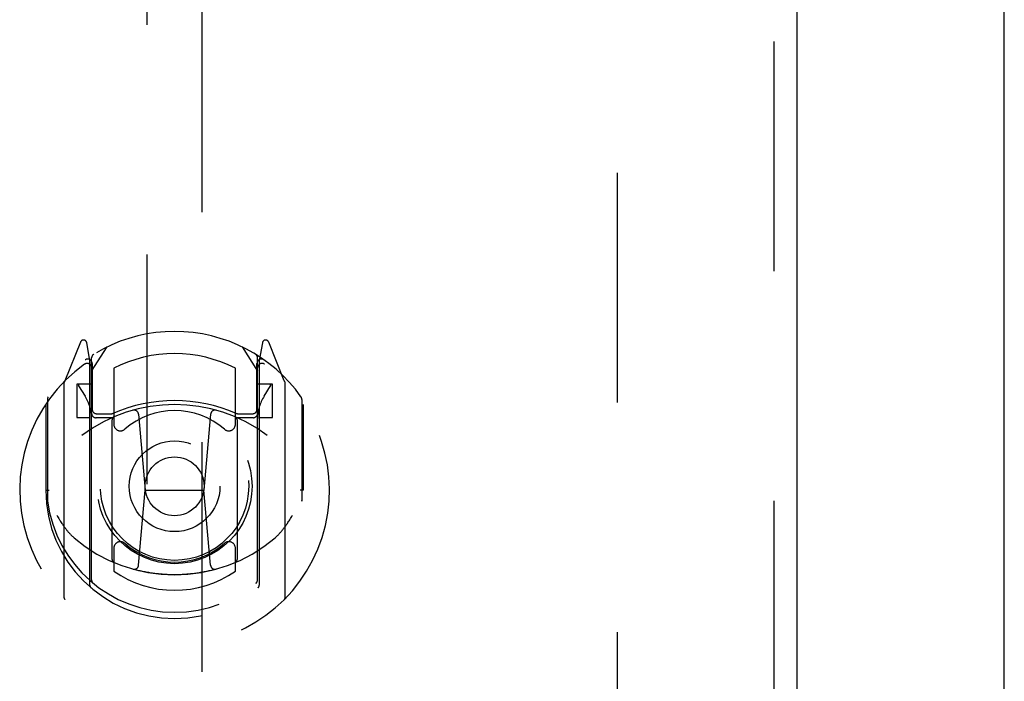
# Model space of a CAD drawing. Header units: inches. Extents: x 0 to 189, y 0 to 122.
# Tile 39 of 51: x 86.05 to 90.5, y 79.75 to 82.74. Entities that reach past the tile are written whole.
import ezdxf

# ---------------------------------------------------------------- set-up
doc = ezdxf.new("R2010")
doc.units = ezdxf.units.IN
doc.header["$LTSCALE"] = 10.388889
doc.header["$MEASUREMENT"] = 0
doc.linetypes.add('HIDDEN', pattern=[0.2, 0.1, -0.1])
doc.layers.get('0').update_dxf_attribs({"linetype": 'CONTINUOUS'})
doc.layers.add('DEFAULT_2', color=8, linetype='HIDDEN')
doc.layers.add('DOOR_ASSEMBLY', color=7, linetype='CONTINUOUS')

msp = doc.modelspace()

# ---------------------------------------------------------------- linework, layer by layer
at = {"color": 3, "linetype": 'Continuous'}
msp.add_line((90.502, 7.1905), (90.502, 85.7225), dxfattribs=at)
at = {"layer": 'DEFAULT_2', "color": 8, "linetype": 'HIDDEN'}
msp.add_line((88.752, 84.1285), (88.752, 8.7845), dxfattribs=at)
at = {"layer": 'DOOR_ASSEMBLY', "color": 8, "linetype": 'HIDDEN'}
for p, q in [((89.4605, 84.7225), (89.4605, 8.1905)), ((86.627, 83.759), (86.627, 48.6273)), ((86.877, 48.6273), (86.877, 83.759)), ((86.3266, 81.2849), (86.2564, 81.1094)), ((86.3695, 81.2013), (86.3553, 81.2819)), ((86.377, 81.1541), (86.447, 81.2631)), ((87.057, 81.2631), (87.127, 81.1541)), ((87.1487, 81.2819), (87.1345, 81.2013)), ((87.2476, 81.1094), (87.1774, 81.2849)), ((86.377, 80.2099), (86.377, 81.213)), ((87.127, 80.2099), (87.127, 81.213)), ((86.3482, 81.2048), (86.3479, 81.2047)), ((86.3482, 81.2048), (86.3479, 81.2047)), ((86.3487, 81.2052), (86.3482, 81.2048)), ((86.3695, 80.1851), (86.3695, 81.2013)), ((86.3795, 81.1883), (86.3795, 80.981)), ((87.1245, 80.981), (87.1245, 81.1883)), ((87.1345, 81.2013), (87.1345, 80.1851)), ((87.156, 81.2047), (87.1515, 81.2078)), ((86.477, 81.1663), (86.477, 80.9136)), ((87.027, 80.9136), (87.027, 81.1663)), ((86.252, 81.0988), (86.252, 80.1313)), ((86.3095, 81.0941), (86.3095, 80.9441)), ((86.377, 81.0941), (86.3095, 81.0941)), ((86.3178, 81.0864), (86.3472, 81.0405)), ((87.1945, 81.0941), (87.127, 81.0941)), ((87.1568, 81.0405), (87.1862, 81.0864)), ((87.1945, 80.9441), (87.1945, 81.0941)), ((87.252, 80.1313), (87.252, 81.0988)), ((86.1695, 81.0032), (86.1695, 80.615)), ((86.177, 81.0259), (86.177, 80.5684)), ((87.327, 81.0259), (87.327, 80.5684)), ((87.3345, 80.615), (87.3345, 81.0032)), ((86.3995, 80.961), (86.4653, 80.961)), ((86.5889, 80.9592), (86.6195, 80.615)), ((86.9151, 80.9592), (86.8845, 80.615)), ((87.0387, 80.961), (87.1045, 80.961)), ((86.3095, 80.9441), (86.3695, 80.9441)), ((86.4695, 80.943), (86.397, 80.943)), ((86.4695, 80.3019), (86.4695, 80.9332)), ((87.107, 80.943), (87.0345, 80.943)), ((87.0345, 80.9332), (87.0345, 80.3019)), ((87.1345, 80.9441), (87.1945, 80.9441)), ((86.1695, 80.615), (86.1845, 80.6151)), ((86.5893, 80.2757), (86.6195, 80.615)), ((86.6195, 80.615), (86.8845, 80.615)), ((86.9147, 80.2757), (86.8845, 80.615)), ((87.3345, 80.615), (87.3195, 80.6151)), ((86.177, 80.5684), (86.1772, 80.5657)), ((87.327, 80.5684), (87.3268, 80.5657)), ((86.477, 80.3524), (86.477, 80.2496)), ((87.027, 80.2496), (87.027, 80.3524))]:
    msp.add_line(p, q, dxfattribs=at)
at = {"layer": 'DOOR_ASSEMBLY', "color": 3, "linetype": 'Continuous'}
msp.add_line((89.5645, 84.7225), (89.5645, 8.1905), dxfattribs=at)
at = {"layer": 'DOOR_ASSEMBLY', "color": 8, "linetype": 'HIDDEN'}
for points in [[(86.2195, 80.5016), (86.2226, 80.4964), (86.2256, 80.4913), (86.2286, 80.4865), (86.2315, 80.4819), (86.2343, 80.4775), (86.237, 80.4732), (86.2397, 80.4692), (86.2423, 80.4653), (86.2448, 80.4615), (86.2473, 80.4579), (86.2498, 80.4545), (86.2522, 80.4511), (86.2545, 80.4479), (86.2568, 80.4448), (86.2591, 80.4419), (86.2613, 80.439), (86.2635, 80.4363), (86.2656, 80.4336), (86.2677, 80.4311), (86.2697, 80.4286), (86.2717, 80.4262), (86.2737, 80.424), (86.2756, 80.4218), (86.2775, 80.4197), (86.2794, 80.4177), (86.2812, 80.4157), (86.283, 80.4138), (86.2848, 80.412), (86.2865, 80.4103), (86.2882, 80.4087), (86.2898, 80.4071), (86.2915, 80.4055), (86.2931, 80.4041), (86.2946, 80.4027), (86.2961, 80.4013), (86.2976, 80.4)], [(87.2063, 80.4), (87.2078, 80.4013), (87.2093, 80.4026), (87.2109, 80.4041), (87.2125, 80.4055), (87.2141, 80.4071), (87.2158, 80.4087), (87.2175, 80.4103), (87.2192, 80.412), (87.221, 80.4138), (87.2228, 80.4157), (87.2246, 80.4177), (87.2264, 80.4197), (87.2283, 80.4218), (87.2303, 80.424), (87.2323, 80.4262), (87.2343, 80.4286), (87.2363, 80.4311), (87.2384, 80.4336), (87.2405, 80.4362), (87.2427, 80.439), (87.2449, 80.4418), (87.2471, 80.4448), (87.2494, 80.4479), (87.2518, 80.4511), (87.2542, 80.4544), (87.2566, 80.4579), (87.2591, 80.4615), (87.2617, 80.4652), (87.2643, 80.4691), (87.267, 80.4732), (87.2697, 80.4774), (87.2725, 80.4819), (87.2754, 80.4865), (87.2783, 80.4913), (87.2814, 80.4964), (87.2845, 80.5016)], [(86.9399, 80.2582), (86.9345, 80.2568), (86.9291, 80.2553), (86.9237, 80.2539), (86.9183, 80.2526), (86.9128, 80.2513), (86.9074, 80.25), (86.9019, 80.2488), (86.8965, 80.2476), (86.891, 80.2465), (86.8855, 80.2454), (86.88, 80.2443), (86.8745, 80.2433), (86.869, 80.2424), (86.8634, 80.2415), (86.8579, 80.2406), (86.8524, 80.2398), (86.8468, 80.239), (86.8413, 80.2383), (86.8357, 80.2376), (86.8302, 80.2369), (86.8246, 80.2363), (86.8191, 80.2358), (86.8135, 80.2352), (86.8079, 80.2348), (86.8023, 80.2344), (86.7967, 80.234), (86.7911, 80.2336), (86.7856, 80.2333), (86.78, 80.2331), (86.7744, 80.2329), (86.7688, 80.2327), (86.7632, 80.2326), (86.7576, 80.2326), (86.752, 80.2325), (86.7464, 80.2326), (86.7408, 80.2326), (86.7352, 80.2327), (86.7296, 80.2329), (86.724, 80.2331), (86.7184, 80.2333), (86.7128, 80.2336), (86.7073, 80.234), (86.7017, 80.2344), (86.6961, 80.2348), (86.6905, 80.2352), (86.6849, 80.2358), (86.6794, 80.2363), (86.6738, 80.2369), (86.6682, 80.2376), (86.6627, 80.2383), (86.6571, 80.239), (86.6516, 80.2398), (86.6461, 80.2406), (86.6405, 80.2415), (86.635, 80.2424), (86.6295, 80.2433), (86.624, 80.2443), (86.6185, 80.2454), (86.613, 80.2465), (86.6075, 80.2476), (86.6021, 80.2488), (86.5966, 80.25), (86.5911, 80.2513), (86.5857, 80.2526), (86.5803, 80.2539), (86.5748, 80.2553), (86.5694, 80.2568), (86.564, 80.2582)]]:
    msp.add_lwpolyline(points, dxfattribs=at)
for radius in [0.35, 0.335, 0.205, 0.133]:
    msp.add_circle((86.752, 80.633), radius, dxfattribs=at)
for centre, radius, start, end in [((86.752, 80.633), 0.7, 35.2961, 144.7039), ((86.3405, 81.2793), 0.015, 10, 158.1959), ((87.1635, 81.2793), 0.015, 21.8041, 170), ((86.397, 81.213), 0.02, 121.4688, 179.9992), ((86.752, 80.633), 0.6, 62.7204, 117.2796), ((87.107, 81.213), 0.02, 0, 58.5295), ((86.752, 80.615), 0.7, 125.5126, 54.4874), ((86.357, 81.1686), 0.02, 0, 125.5126), ((86.3595, 81.1883), 0.02, 0, 125.2543), ((87.1445, 81.1883), 0.02, 54.7457, 180), ((87.147, 81.1686), 0.02, 54.4874, 180), ((86.267, 81.0988), 0.015, 135.0748, 180), ((86.322, 81.0891), 0.005, 90, 212.6792), ((87.182, 81.0891), 0.005, 327.3208, 90), ((87.237, 81.0988), 0.015, 0, 44.9252), ((86.197, 81.0259), 0.02, 144.7039, 180), ((86.189, 80.939), 0.188, 0, 32.6792), ((87.315, 80.939), 0.188, 147.3208, 180), ((87.307, 81.0259), 0.02, 0, 35.2961), ((86.752, 80.3025), 0.7, 53.2319, 126.7681), ((86.752, 80.3205), 0.7, 66.536, 113.464), ((86.397, 80.963), 0.02, 180, 270), ((86.3995, 80.981), 0.02, 180, 270), ((86.4653, 80.981), 0.02, 270, 293.464), ((86.4845, 80.9332), 0.015, 112.9863, 180), ((86.752, 80.633), 0.3425, 48.8739, 131.1261), ((86.569, 80.9574), 0.02, 5.0796, 105.6131), ((86.935, 80.9574), 0.02, 74.3869, 174.9204), ((87.0195, 80.9332), 0.015, 0, 67.0137), ((87.0387, 80.981), 0.02, 246.536, 270), ((87.1045, 80.981), 0.02, 270, 360), ((87.107, 80.963), 0.02, 270, 360), ((86.507, 80.9136), 0.03, 180, 311.1261), ((86.997, 80.9136), 0.03, 228.8739, 360), ((86.752, 80.6175), 0.5825, 180.2464, 359.7536), ((86.197, 80.5684), 0.02, 180, 187.6622), ((86.752, 80.643), 0.58, 187.6622, 352.3378), ((87.307, 80.5684), 0.02, 352.3378, 360), ((86.752, 80.9325), 0.7, 229.529, 310.471), ((86.507, 80.3524), 0.03, 48.8739, 180), ((86.752, 80.633), 0.3425, 228.8739, 311.1261), ((86.997, 80.3524), 0.03, 0, 131.1261), ((86.4845, 80.3019), 0.015, 180, 247.0137), ((87.0195, 80.3019), 0.015, 292.9863, 360), ((86.752, 80.643), 0.48, 235.0461, 304.9539), ((86.5694, 80.2775), 0.02, 254.4248, 354.9204), ((86.9346, 80.2775), 0.02, 185.0796, 285.5752), ((86.397, 80.2099), 0.02, 180, 230.6594), ((87.107, 80.2099), 0.02, 309.3378, 359.9984), ((86.3845, 80.1851), 0.015, 180, 229.6413), ((87.1195, 80.1851), 0.015, 310.3587, 360), ((86.267, 80.1313), 0.015, 180, 224.9252), ((87.237, 80.1313), 0.015, 315.0748, 360)]:
    msp.add_arc(centre, radius, start, end, dxfattribs=at)

doc.saveas('drawing.dxf')
